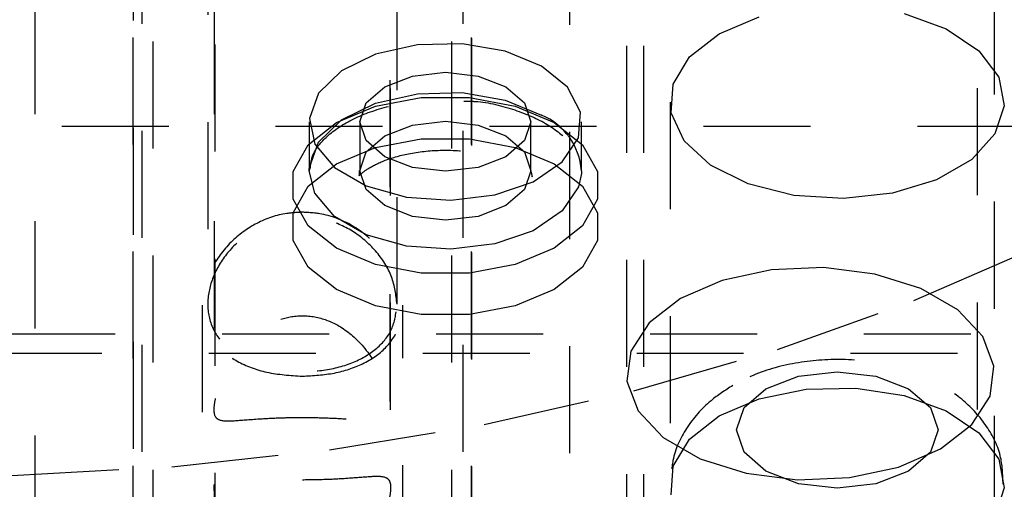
# Model space of a CAD drawing. Header units: inches. Extents: x 1907 to 2452, y -210 to -54.
# Tile 178 of 256: x 1987.266 to 1988.187, y -190.704 to -190.266. Entities that reach past the tile are written whole.
import ezdxf

# ---------------------------------------------------------------- set-up
doc = ezdxf.new("R2010")
doc.units = ezdxf.units.IN
doc.header["$LTSCALE"] = 0.5
doc.header["$MEASUREMENT"] = 0
doc.linetypes.add('HIDDEN', pattern=[0.225, 0.15, -0.075])
doc.layers.add('SID-M-H', color=4, linetype='HIDDEN')

msp = doc.modelspace()

# ---------------------------------------------------------------- linework, layer by layer
at = {"layer": 'SID-M-H'}
for p, q in [((1987.28074, -190.05389), (1987.28074, -190.87043)), ((1987.44824, -190.05389), (1987.44824, -190.62949)), ((1987.61324, -190.62981), (1987.61324, -190.05389)), ((1987.78074, -190.87043), (1987.78074, -190.05389)), ((1987.44874, -190.0888), (1987.44874, -190.82205)), ((1987.61274, -190.82205), (1987.61274, -190.0888)), ((1987.83374, -190.08996), (1987.83374, -192.5355)), ((1987.84949, -190.08996), (1987.84949, -192.02957)), ((1988.16199, -192.02957), (1988.16199, -190.08996)), ((1988.17774, -192.5355), (1988.17774, -190.08996)), ((1987.44224, -190.16117), (1987.44224, -190.53106)), ((1987.61924, -190.53132), (1987.61924, -190.16117)), ((1987.37242, -190.16646), (1987.37242, -190.983)), ((1987.37252, -190.98217), (1987.37252, -190.16563)), ((1987.38074, -190.16934), (1987.38074, -190.98589)), ((1987.39108, -190.98589), (1987.39108, -190.16934)), ((1987.67041, -190.98589), (1987.67041, -190.16934)), ((1987.68074, -190.16934), (1987.68074, -190.98589)), ((1987.68896, -190.98217), (1987.68896, -190.16563)), ((1987.68907, -190.983), (1987.68907, -190.16646)), ((1987.92026, -190.27875), (1987.95773, -190.26278)), ((1988.09323, -190.25986), (1988.13266, -190.27416)), ((1988.13266, -190.27416), (1988.16304, -190.29454)), ((1987.8926, -190.30038), (1987.92026, -190.27875)), ((1987.63826, -190.289), (1987.59923, -190.29779)), ((1987.68011, -190.288), (1987.63826, -190.289)), ((1987.72025, -190.2949), (1987.68011, -190.288)), ((1987.59923, -190.29779), (1987.56727, -190.31342)), ((1987.75434, -190.30895), (1987.72025, -190.2949)), ((1987.87722, -190.32576), (1987.8926, -190.30038)), ((1988.16304, -190.29454), (1988.18167, -190.31919)), ((1987.77868, -190.32863), (1987.75434, -190.30895)), ((1987.56727, -190.31342), (1987.54583, -190.33419)), ((1987.6078, -190.32824), (1987.63375, -190.31822)), ((1987.63375, -190.31822), (1987.66437, -190.31471)), ((1987.66437, -190.31471), (1987.69498, -190.31822)), ((1987.69498, -190.31822), (1987.72094, -190.32824)), ((1988.18167, -190.31919), (1988.18688, -190.3459)), ((1987.59046, -190.34322), (1987.6078, -190.32824)), ((1987.72094, -190.32824), (1987.73828, -190.34322)), ((1987.79064, -190.35181), (1987.77868, -190.32863)), ((1987.87547, -190.35263), (1987.87722, -190.32576)), ((1987.54583, -190.33419), (1987.53723, -190.35786)), ((1987.59899, -190.34623), (1987.64184, -190.33819)), ((1987.59923, -190.34352), (1987.63826, -190.33473)), ((1987.63826, -190.33473), (1987.68011, -190.33373)), ((1987.64184, -190.33819), (1987.6869, -190.33819)), ((1987.68011, -190.33373), (1987.72025, -190.34063)), ((1987.6869, -190.33819), (1987.72974, -190.34623)), ((1987.56255, -190.36152), (1987.59899, -190.34623)), ((1987.56727, -190.35914), (1987.59923, -190.34352)), ((1987.58437, -190.36089), (1987.59046, -190.34322)), ((1987.72025, -190.34063), (1987.75434, -190.35468)), ((1987.72974, -190.34623), (1987.76619, -190.36152)), ((1987.73828, -190.34322), (1987.74437, -190.36089)), ((1987.87449, -190.34253), (1987.87449, -193.09836)), ((1988.18688, -190.3459), (1988.17822, -190.37232)), ((1987.7889, -190.37597), (1987.79064, -190.35181)), ((1987.88753, -190.3786), (1987.87547, -190.35263)), ((1988.20574, -190.3653), (1986.85574, -190.3653)), ((1987.53606, -190.38256), (1987.56255, -190.36152)), ((1987.53712, -190.36089), (1987.53712, -190.40662)), ((1987.53723, -190.35786), (1987.54241, -190.38185)), ((1987.54583, -190.37992), (1987.56727, -190.35914)), ((1987.58437, -190.36089), (1987.58437, -190.40662)), ((1987.59046, -190.37857), (1987.58437, -190.36089)), ((1987.6078, -190.37396), (1987.63375, -190.36395)), ((1987.63375, -190.36395), (1987.66437, -190.36044)), ((1987.66437, -190.36044), (1987.69498, -190.36395)), ((1987.69498, -190.36395), (1987.72094, -190.37396)), ((1987.74437, -190.36089), (1987.73828, -190.37857)), ((1987.74437, -190.40662), (1987.74437, -190.36089)), ((1987.76619, -190.36152), (1987.79267, -190.38256)), ((1987.79161, -190.40662), (1987.79161, -190.36089)), ((1987.59046, -190.38894), (1987.6078, -190.37396)), ((1987.72094, -190.37396), (1987.73828, -190.38894)), ((1988.17822, -190.37232), (1988.15646, -190.39609)), ((1987.52214, -190.4073), (1987.53606, -190.38256)), ((1987.53723, -190.40358), (1987.54583, -190.37992)), ((1987.54241, -190.38185), (1987.56081, -190.40358)), ((1987.56255, -190.4001), (1987.59899, -190.38481)), ((1987.6078, -190.39355), (1987.59046, -190.37857)), ((1987.59899, -190.38481), (1987.64184, -190.37677)), ((1987.64184, -190.37677), (1987.6869, -190.37677)), ((1987.6869, -190.37677), (1987.72974, -190.38481)), ((1987.73828, -190.37857), (1987.72094, -190.39355)), ((1987.72974, -190.38481), (1987.76619, -190.4001)), ((1987.77368, -190.39849), (1987.7889, -190.37597)), ((1987.79267, -190.38256), (1987.8066, -190.4073)), ((1987.91231, -190.40137), (1987.88753, -190.3786)), ((1987.58437, -190.40662), (1987.59046, -190.38894)), ((1987.63375, -190.40356), (1987.6078, -190.39355)), ((1987.72094, -190.39355), (1987.69498, -190.40356)), ((1987.73828, -190.38894), (1987.74437, -190.40662)), ((1987.53606, -190.42114), (1987.56255, -190.4001)), ((1987.74661, -190.41695), (1987.77368, -190.39849)), ((1987.76619, -190.4001), (1987.79267, -190.42114)), ((1987.94761, -190.41891), (1987.91231, -190.40137)), ((1988.15646, -190.39609), (1988.12353, -190.41511)), ((1987.52214, -190.4333), (1987.52214, -190.4073)), ((1987.53712, -190.40662), (1987.53717, -190.40473)), ((1987.54241, -190.42758), (1987.53712, -190.40662)), ((1987.53717, -190.40473), (1987.53723, -190.40358)), ((1987.56081, -190.40358), (1987.59043, -190.42067)), ((1987.59046, -190.42429), (1987.58437, -190.40662)), ((1987.66437, -190.40707), (1987.63375, -190.40356)), ((1987.69498, -190.40356), (1987.66437, -190.40707)), ((1987.74437, -190.40662), (1987.73828, -190.42429)), ((1987.79154, -190.40912), (1987.7889, -190.42169)), ((1987.79161, -190.40662), (1987.79154, -190.40912)), ((1987.8066, -190.4073), (1987.8066, -190.4333)), ((1987.52214, -190.44587), (1987.53606, -190.42114)), ((1987.59043, -190.42067), (1987.62806, -190.43129)), ((1987.71062, -190.42932), (1987.74661, -190.41695)), ((1987.7889, -190.42169), (1987.77368, -190.44422)), ((1987.79267, -190.42114), (1987.8066, -190.44587)), ((1987.9903, -190.42966), (1987.94761, -190.41891)), ((1988.12353, -190.41511), (1988.08235, -190.42767)), ((1987.56081, -190.4493), (1987.54241, -190.42758)), ((1987.6078, -190.43927), (1987.59046, -190.42429)), ((1987.66963, -190.43429), (1987.71062, -190.42932)), ((1987.73828, -190.42429), (1987.72094, -190.43927)), ((1988.03658, -190.43267), (1987.9903, -190.42966)), ((1988.08235, -190.42767), (1988.03658, -190.43267)), ((1987.53606, -190.45804), (1987.52214, -190.4333)), ((1987.63375, -190.44929), (1987.6078, -190.43927)), ((1987.62806, -190.43129), (1987.66963, -190.43429)), ((1987.72094, -190.43927), (1987.69498, -190.44929)), ((1987.8066, -190.4333), (1987.79267, -190.45804)), ((1987.52214, -190.47188), (1987.52214, -190.44587)), ((1987.59043, -190.4664), (1987.56081, -190.4493)), ((1987.66437, -190.4528), (1987.63375, -190.44929)), ((1987.69498, -190.44929), (1987.66437, -190.4528)), ((1987.77368, -190.44422), (1987.74661, -190.46267)), ((1987.8066, -190.44587), (1987.8066, -190.47188)), ((1987.56255, -190.47908), (1987.53606, -190.45804)), ((1987.79267, -190.45804), (1987.76619, -190.47908)), ((1987.62806, -190.47702), (1987.59043, -190.4664)), ((1987.74661, -190.46267), (1987.71062, -190.47505)), ((1987.53606, -190.49662), (1987.52214, -190.47188)), ((1987.66963, -190.48001), (1987.62806, -190.47702)), ((1987.71062, -190.47505), (1987.66963, -190.48001)), ((1987.8066, -190.47188), (1987.79267, -190.49662)), ((1988.10249, -190.528), (1988.22227, -190.47578)), ((1987.59899, -190.49437), (1987.56255, -190.47908)), ((1987.76619, -190.47908), (1987.72974, -190.49437)), ((1987.64184, -190.50241), (1987.59899, -190.49437)), ((1987.72974, -190.49437), (1987.6869, -190.50241)), ((1987.56255, -190.51766), (1987.53606, -190.49662)), ((1987.6869, -190.50241), (1987.64184, -190.50241)), ((1987.79267, -190.49662), (1987.76619, -190.51766)), ((1987.96918, -190.49919), (1987.92331, -190.50907)), ((1988.01801, -190.49718), (1987.96918, -190.49919)), ((1988.06585, -190.50318), (1988.01801, -190.49718)), ((1988.10882, -190.51673), (1988.06585, -190.50318)), ((1987.92331, -190.50907), (1987.88412, -190.526)), ((1987.59899, -190.53295), (1987.56255, -190.51766)), ((1987.76619, -190.51766), (1987.72974, -190.53295)), ((1988.14344, -190.53671), (1988.10882, -190.51673)), ((1987.43699, -190.53227), (1987.43699, -190.78175)), ((1987.62449, -190.78175), (1987.62449, -190.53227)), ((1987.88412, -190.526), (1987.85478, -190.54863)), ((1987.97488, -190.57361), (1988.10249, -190.528)), ((1987.64184, -190.54098), (1987.59899, -190.53295)), ((1987.6869, -190.54098), (1987.64184, -190.54098)), ((1987.72974, -190.53295), (1987.6869, -190.54098)), ((1988.1669, -190.56152), (1988.14344, -190.53671)), ((1987.85478, -190.54863), (1987.83767, -190.57511)), ((1986.85574, -190.55901), (1988.20574, -190.55901)), ((1988.1773, -190.58913), (1988.1669, -190.56152)), ((1986.84324, -190.57705), (1988.21824, -190.57705)), ((1987.83767, -190.57511), (1987.83418, -190.6033)), ((1987.84052, -190.61223), (1987.97488, -190.57361)), ((1987.99467, -190.59847), (1988.03074, -190.59432)), ((1988.03074, -190.59432), (1988.06681, -190.59847)), ((1988.17381, -190.61732), (1988.1773, -190.58913)), ((1987.83418, -190.6033), (1987.84459, -190.63092)), ((1987.9641, -190.61026), (1987.99467, -190.59847)), ((1988.06681, -190.59847), (1988.09739, -190.61026)), ((1987.70056, -190.64353), (1987.84052, -190.61223)), ((1987.94367, -190.62791), (1987.9641, -190.61026)), ((1987.95773, -190.61961), (1988.00169, -190.61073)), ((1988.00169, -190.61073), (1988.04824, -190.60973)), ((1988.04824, -190.60973), (1988.09323, -190.61668)), ((1988.09739, -190.61026), (1988.11782, -190.62791)), ((1987.92026, -190.63558), (1987.95773, -190.61961)), ((1988.09323, -190.61668), (1988.13266, -190.63099)), ((1988.1567, -190.6438), (1988.17381, -190.61732)), ((1987.84459, -190.63092), (1987.86805, -190.65572)), ((1987.93649, -190.64873), (1987.94367, -190.62791)), ((1988.11782, -190.62791), (1988.12499, -190.64873)), ((1988.13266, -190.63099), (1988.16304, -190.65137)), ((1987.8926, -190.65721), (1987.92026, -190.63558)), ((1987.55619, -190.66725), (1987.70056, -190.64353)), ((1987.94367, -190.66956), (1987.93649, -190.64873)), ((1988.12499, -190.64873), (1988.11782, -190.66956)), ((1988.12736, -190.66643), (1988.1567, -190.6438)), ((1988.16304, -190.65137), (1988.18167, -190.67601)), ((1987.86805, -190.65572), (1987.90267, -190.6757)), ((1987.87722, -190.68259), (1987.8926, -190.65721)), ((1987.40865, -190.68317), (1987.55619, -190.66725)), ((1987.9641, -190.68721), (1987.94367, -190.66956)), ((1988.08817, -190.68336), (1988.12736, -190.66643)), ((1988.11782, -190.66956), (1988.09739, -190.68721)), ((1987.90267, -190.6757), (1987.94563, -190.68925)), ((1988.18167, -190.67601), (1988.18688, -190.70273)), ((1987.2592, -190.69116), (1987.40865, -190.68317)), ((1987.87547, -190.70946), (1987.87722, -190.68259)), ((1987.99467, -190.699), (1987.9641, -190.68721)), ((1988.0423, -190.69324), (1988.08817, -190.68336)), ((1988.09739, -190.68721), (1988.06681, -190.699)), ((1987.94563, -190.68925), (1987.99347, -190.69526)), ((1987.99347, -190.69526), (1988.0423, -190.69324)), ((1987.44824, -190.7031), (1987.44824, -190.87043)), ((1987.61324, -190.87043), (1987.61324, -190.70278)), ((1988.03074, -190.70314), (1987.99467, -190.699)), ((1988.06681, -190.699), (1988.03074, -190.70314)), ((1988.18688, -190.70273), (1988.17822, -190.72915))]:
    msp.add_line(p, q, dxfattribs=at)
msp.add_arc((1987.73058, -190.41107), 0.06119, 4.16873, 67.15141, dxfattribs=at)
for points, knots in [([(1987.53796, -190.40513), (1987.53849, -190.40022), (1987.53958, -190.39005), (1987.55405, -190.37273), (1987.57904, -190.35652), (1987.61324, -190.345), (1987.64893, -190.33941), (1987.67185, -190.34092), (1987.68156, -190.34156)], [0, 0, 0, 0, 0.158269, 0.32776, 0.509097, 0.688181, 0.867882, 1, 1, 1, 1]), ([(1987.68156, -190.34156), (1987.68513, -190.34163), (1987.70199, -190.34194), (1987.7301, -190.34925), (1987.76107, -190.36257), (1987.78184, -190.38002), (1987.79144, -190.39567), (1987.79077, -190.40473), (1987.7905, -190.40838)], [0, 0, 0, 0, 0.055161, 0.260519, 0.463875, 0.66443, 0.864425, 1, 1, 1, 1]), ([(1987.58391, -190.41139), (1987.58557, -190.40969), (1987.58895, -190.40623), (1987.60492, -190.39741), (1987.62836, -190.39033), (1987.65801, -190.38669), (1987.68998, -190.38834), (1987.71721, -190.39481), (1987.73629, -190.40381), (1987.74125, -190.40808), (1987.74366, -190.41015)], [0, 0, 0, 0, 0.112915, 0.229522, 0.352486, 0.486829, 0.628715, 0.770693, 0.888666, 1, 1, 1, 1]), ([(1987.5839, -190.40654), (1987.5838, -190.40848), (1987.58362, -190.41183), (1987.58375, -190.41143), (1987.58381, -190.41125)], [0, 0, 0, 0, 0.579781, 1, 1, 1, 1]), ([(1987.74509, -190.41174), (1987.74523, -190.41192), (1987.74617, -190.4131), (1987.7452, -190.40958), (1987.74437, -190.40659)], [0, 0, 0, 0, 0.149269, 1, 1, 1, 1]), ([(1987.53074, -190.44542), (1987.52589, -190.44566), (1987.51117, -190.44637), (1987.48723, -190.45469), (1987.46247, -190.47276), (1987.44429, -190.49748), (1987.43572, -190.52475), (1987.43781, -190.54969), (1987.44922, -190.57013), (1987.46911, -190.58567), (1987.49711, -190.59639), (1987.51938, -190.5978), (1987.53074, -190.59852)], [0, 0, 0, 0, 0.0492092, 0.149085, 0.2519397, 0.3607464, 0.4699151, 0.5720673, 0.6711684, 0.7754944, 0.8854284, 1, 1, 1, 1]), ([(1987.61924, -190.53132), (1987.61833, -190.53895), (1987.6165, -190.5542), (1987.60231, -190.5724), (1987.58094, -190.58586), (1987.55327, -190.59355), (1987.52335, -190.59502), (1987.4951, -190.59066), (1987.47063, -190.58079), (1987.45195, -190.56511), (1987.44185, -190.54395), (1987.44185, -190.51962), (1987.45104, -190.49528), (1987.46842, -190.47318), (1987.49315, -190.45632), (1987.52246, -190.44838), (1987.55195, -190.45073), (1987.57864, -190.46214), (1987.60052, -190.48105), (1987.61613, -190.50558), (1987.61821, -190.52275), (1987.61924, -190.53132)], [0, 0, 0, 0, 0.051365, 0.102648, 0.155999, 0.210911, 0.263671, 0.314119, 0.365292, 0.41916, 0.473954, 0.52599, 0.575948, 0.627657, 0.682213, 0.736445, 0.787829, 0.83822, 0.890625, 0.945404, 1, 1, 1, 1]), ([(1987.53074, -190.59852), (1987.54089, -190.59795), (1987.56118, -190.5968), (1987.5884, -190.5876), (1987.61002, -190.57283), (1987.62324, -190.55189), (1987.62587, -190.52669), (1987.61848, -190.5007), (1987.60236, -190.47635), (1987.57811, -190.45656), (1987.55243, -190.4466), (1987.53617, -190.44571), (1987.53074, -190.44542)], [0, 0, 0, 0, 0.102413, 0.204676, 0.310884, 0.421066, 0.52667, 0.626003, 0.727271, 0.835335, 0.944995, 1, 1, 1, 1]), ([(1987.53074, -190.63737), (1987.53845, -190.63746), (1987.55382, -190.63765), (1987.57651, -190.63903), (1987.59596, -190.64067), (1987.60755, -190.64086), (1987.61253, -190.63682), (1987.61365, -190.62992), (1987.61196, -190.61771), (1987.60516, -190.59666), (1987.59065, -190.57198), (1987.56869, -190.55231), (1987.54544, -190.5424), (1987.52255, -190.54133), (1987.50114, -190.54801), (1987.47987, -190.56251), (1987.46136, -190.58595), (1987.45114, -190.61073), (1987.44792, -190.62759), (1987.44849, -190.63625), (1987.45349, -190.64087), (1987.46582, -190.64067), (1987.48669, -190.63887), (1987.51007, -190.63757), (1987.52436, -190.63743), (1987.53074, -190.63737)], [0, 0, 0, 0, 0.041132, 0.082083, 0.139032, 0.197272, 0.227029, 0.25199, 0.276985, 0.316455, 0.381896, 0.43312, 0.47425, 0.515558, 0.553079, 0.59285, 0.653152, 0.714747, 0.741437, 0.768331, 0.801673, 0.860959, 0.92362, 0.965866, 1, 1, 1, 1]), ([(1988.18582, -190.69933), (1988.18553, -190.69035), (1988.18489, -190.67046), (1988.17023, -190.64279), (1988.14759, -190.61852), (1988.11696, -190.59962), (1988.07903, -190.5868), (1988.03571, -190.58154), (1987.99098, -190.58503), (1987.95649, -190.59482), (1987.93857, -190.6043), (1987.9331, -190.60719)], [0, 0, 0, 0, 0.088197, 0.195279, 0.302166, 0.417021, 0.54259, 0.67308, 0.80491, 0.940402, 1, 1, 1, 1]), ([(1987.9331, -190.60719), (1987.92608, -190.61171), (1987.9092, -190.62258), (1987.88915, -190.64585), (1987.8759, -190.67325), (1987.87579, -190.69147), (1987.87575, -190.6987)], [0, 0, 0, 0, 0.216725, 0.521584, 0.810235, 1, 1, 1, 1]), ([(1987.49808, -190.78119), (1987.49311, -190.77819), (1987.47854, -190.76939), (1987.46148, -190.74644), (1987.45113, -190.72188), (1987.44792, -190.70499), (1987.44849, -190.69634), (1987.45349, -190.69171), (1987.46582, -190.69191), (1987.48669, -190.69371), (1987.51007, -190.69501), (1987.52436, -190.69515), (1987.53074, -190.69522)], [0, 0, 0, 0, 0.0712409, 0.2087981, 0.3493036, 0.4101871, 0.4715349, 0.5475932, 0.68283, 0.8257689, 0.9221365, 1, 1, 1, 1]), ([(1987.53074, -190.69522), (1987.53845, -190.69512), (1987.55382, -190.69494), (1987.57651, -190.69356), (1987.59596, -190.69191), (1987.60755, -190.69173), (1987.61253, -190.69576), (1987.61365, -190.70267), (1987.61195, -190.71486), (1987.60521, -190.73604), (1987.59032, -190.75994), (1987.57429, -190.77697), (1987.56454, -190.78084), (1987.56366, -190.78119)], [0, 0, 0, 0, 0.093854, 0.187295, 0.317239, 0.450131, 0.51803, 0.574986, 0.632016, 0.72208, 0.8714, 0.988283, 1, 1, 1, 1])]:
    msp.add_open_spline(points, degree=3, knots=knots, dxfattribs=at)

doc.saveas('drawing.dxf')
